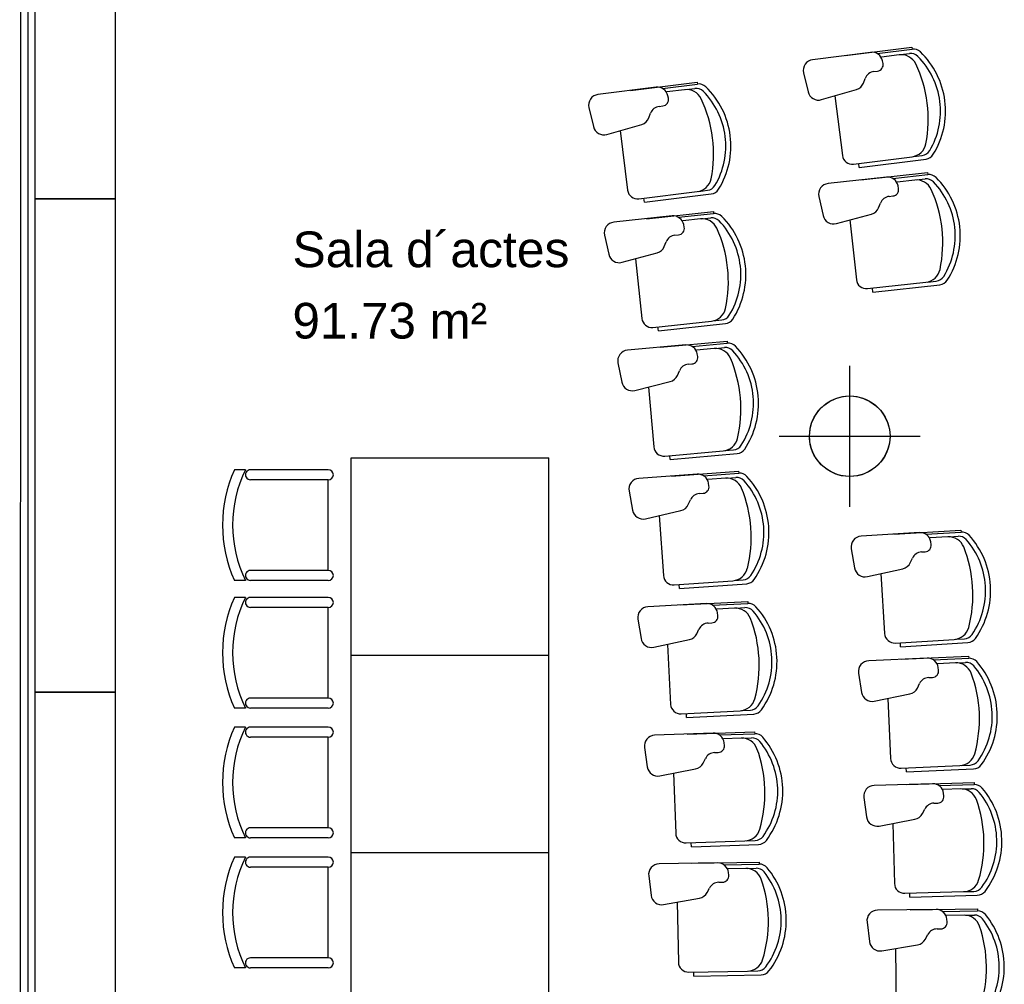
# Model space of a CAD drawing. Header units: metres. Extents: x -1 to 438, y -6 to 57.
# Tile 4 of 31: x 391.66 to 396.54, y 20.57 to 25.36. Entities that reach past the tile are written whole.
import ezdxf

# ---------------------------------------------------------------- set-up
doc = ezdxf.new("R2010")
doc.units = ezdxf.units.M
doc.linetypes.add('CONTINUA', pattern=[0])
for name, color, linetype, lineweight in [('PB LOCALS', 7, 'CONTINUA', 25), ('PB MOBLES', 7, 'CONTINUA', 25), ('PB MURS++', 7, 'CONTINUA', 25), ('PSC MURS ACTUAL', 7, 'CONTINUA', 25)]:
    doc.layers.add(name, color=color, linetype=linetype, lineweight=lineweight)
doc.styles.add('ARIAL', font='arial.ttf')

msp = doc.modelspace()

# ---------------------------------------------------------------- linework, layer by layer
at = {"layer": 'PB LOCALS', "color": 7, "linetype": 'CONTINUA', "lineweight": 25, "transparency": 33554687}
for p, q in [((391.69645, 26.95078), (391.69645, 14.05078)), ((395.64789, 23.44399), (395.67645, 23.46398)), ((395.67645, 23.46398), (395.70805, 23.47872)), ((395.70805, 23.47872), (395.74172, 23.48774)), ((395.74172, 23.48774), (395.77645, 23.49078)), ((395.77645, 23.49078), (395.81118, 23.48774)), ((395.81118, 23.48774), (395.84485, 23.47872)), ((395.84485, 23.47872), (395.87645, 23.46398)), ((395.87645, 23.46398), (395.90501, 23.44399)), ((395.60324, 23.39078), (395.62324, 23.41934)), ((395.62324, 23.41934), (395.64789, 23.44399)), ((395.90501, 23.44399), (395.92966, 23.41934)), ((395.92966, 23.41934), (395.94965, 23.39078)), ((395.58851, 23.35918), (395.60324, 23.39078)), ((395.94965, 23.39078), (395.96439, 23.35918)), ((395.57645, 23.29078), (395.57949, 23.32551)), ((395.57949, 23.32551), (395.58851, 23.35918)), ((395.96439, 23.35918), (395.97341, 23.32551)), ((395.97341, 23.32551), (395.97645, 23.29078)), ((395.57686, 23.29078), (395.57645, 23.29078)), ((395.57686, 23.27797), (395.57686, 23.29078)), ((395.58014, 23.25255), (395.57686, 23.27797)), ((395.97645, 23.29078), (395.97341, 23.25605)), ((395.58664, 23.22776), (395.58014, 23.25255)), ((395.59626, 23.204), (395.58664, 23.22776)), ((395.96439, 23.22238), (395.94965, 23.19078)), ((395.97341, 23.25605), (395.96439, 23.22238)), ((395.60883, 23.18167), (395.59626, 23.204)), ((395.62416, 23.16113), (395.60883, 23.18167)), ((395.94965, 23.19078), (395.92966, 23.16222)), ((395.64199, 23.14272), (395.62416, 23.16113)), ((395.66203, 23.12674), (395.64199, 23.14272)), ((395.68394, 23.11346), (395.66203, 23.12674)), ((395.90501, 23.13757), (395.87645, 23.11757)), ((395.92966, 23.16222), (395.90501, 23.13757)), ((395.70738, 23.10309), (395.68394, 23.11346)), ((395.73195, 23.09579), (395.70738, 23.10309)), ((395.75725, 23.0917), (395.73195, 23.09579)), ((395.77645, 23.09109), (395.75725, 23.0917)), ((395.81118, 23.09382), (395.77645, 23.09078)), ((395.77645, 23.09078), (395.77645, 23.09109)), ((395.84485, 23.10284), (395.81118, 23.09382)), ((395.87645, 23.11757), (395.84485, 23.10284))]:
    msp.add_line(p, q, dxfattribs=at)
at = {"layer": 'PB MOBLES', "color": 180, "linetype": 'CONTINUA', "transparency": 33554687}
for p, q in [((395.75294, 25.18074), (396.08465, 25.22272)), ((395.75294, 25.18074), (396.08465, 25.22272)), ((396.08465, 25.22272), (396.08591, 25.2128)), ((395.8802, 25.19666), (395.59198, 25.16018)), ((395.91199, 25.19079), (396.08591, 25.2128)), ((396.02162, 25.1845), (395.93412, 25.17343)), ((396.02885, 25.18542), (396.0725, 25.19094)), ((395.94165, 25.14173), (395.93899, 25.15463)), ((395.54693, 25.09499), (395.56961, 25.00053)), ((395.89614, 25.1014), (395.91443, 25.1037)), ((394.68757, 25.00784), (395.01933, 25.04947)), ((394.68757, 25.00784), (395.01933, 25.04947)), ((394.84663, 25.01772), (395.02057, 25.03955)), ((395.01933, 25.04947), (395.02057, 25.03955)), ((395.84429, 25.04447), (395.85304, 25.06751)), ((394.81485, 25.02362), (394.52659, 24.98745)), ((394.95625, 25.01132), (394.86875, 25.00034)), ((394.87623, 24.96863), (394.87359, 24.98153)), ((394.96348, 25.01222), (395.00714, 25.0177)), ((395.6362, 24.96187), (395.80942, 25.01228)), ((395.70231, 24.98111), (395.73977, 24.68516)), ((394.83068, 24.92835), (394.84898, 24.93063)), ((394.48147, 24.9223), (394.50405, 24.82782)), ((394.77877, 24.87147), (394.78755, 24.89451)), ((394.5706, 24.78909), (394.74387, 24.83932)), ((394.63673, 24.80826), (394.67388, 24.51227)), ((396.09288, 24.67945), (396.13654, 24.68498)), ((395.79565, 24.64184), (396.08566, 24.67854)), ((395.82326, 24.62517), (395.82075, 24.64501)), ((395.82326, 24.62517), (396.15497, 24.66715)), ((395.83064, 24.56334), (396.16301, 24.59975)), ((395.83064, 24.56334), (396.16301, 24.59975)), ((395.98983, 24.57072), (396.1641, 24.58981)), ((396.16301, 24.59975), (396.1641, 24.58981)), ((395.95815, 24.57712), (395.66935, 24.54549)), ((396.09934, 24.56259), (396.01167, 24.55299)), ((396.10658, 24.56339), (396.15032, 24.56818)), ((394.72971, 24.46889), (395.01976, 24.50529)), ((394.7573, 24.45219), (395.08906, 24.49383)), ((395.02698, 24.50619), (395.07064, 24.51167)), ((396.01866, 24.52117), (396.01622, 24.53411)), ((394.7573, 24.45219), (394.75481, 24.47204)), ((395.62321, 24.48106), (395.6443, 24.38623)), ((395.91968, 24.42555), (395.92882, 24.44845)), ((395.97248, 24.48161), (395.99081, 24.4836)), ((394.76687, 24.37083), (395.09931, 24.40654)), ((394.76687, 24.37083), (395.09931, 24.40654)), ((394.92607, 24.37788), (395.10038, 24.3966)), ((395.09931, 24.40654), (395.10038, 24.3966)), ((395.71024, 24.34646), (395.88428, 24.39395)), ((394.8944, 24.38435), (394.60554, 24.35332)), ((395.03557, 24.36952), (394.94788, 24.3601)), ((394.9548, 24.32827), (394.95238, 24.34122)), ((395.04281, 24.3703), (395.08656, 24.375)), ((395.77666, 24.36459), (395.80914, 24.06805)), ((394.90854, 24.28881), (394.92687, 24.29076)), ((394.55927, 24.28899), (394.58016, 24.19412)), ((394.85562, 24.23286), (394.86481, 24.25574)), ((394.64601, 24.15421), (394.82015, 24.20134)), ((394.71247, 24.1722), (394.74433, 23.87559)), ((395.86429, 24.0238), (396.15487, 24.05563)), ((396.16211, 24.05642), (396.20586, 24.06121)), ((395.89162, 24.00667), (395.88944, 24.02655)), ((395.89162, 24.00667), (396.22398, 24.04308)), ((394.79939, 23.83122), (395.09004, 23.86244)), ((395.09727, 23.86322), (395.14103, 23.86792)), ((394.82667, 23.81404), (394.82454, 23.83392)), ((394.82667, 23.81404), (395.15912, 23.84975)), ((394.83479, 23.73252), (395.16781, 23.76229)), ((394.83479, 23.73252), (395.16781, 23.76229)), ((395.16781, 23.76229), (395.1687, 23.75233)), ((394.96254, 23.74376), (394.67317, 23.71789)), ((394.99409, 23.73672), (395.1687, 23.75233)), ((395.10342, 23.72642), (395.01558, 23.71856)), ((395.11067, 23.72707), (395.1545, 23.73098)), ((395.02193, 23.68661), (395.01974, 23.6996)), ((394.62576, 23.65439), (394.64496, 23.55916)), ((394.92106, 23.59298), (394.93066, 23.6157)), ((394.97497, 23.64798), (394.99334, 23.64961)), ((394.71009, 23.51808), (394.88504, 23.5621)), ((394.77686, 23.53488), (394.80342, 23.23776)), ((394.85768, 23.19241), (395.14884, 23.21844)), ((395.15609, 23.21909), (395.19992, 23.22301)), ((393.30202, 22.20337), (393.30202, 23.18337)), ((393.30202, 23.18337), (394.28202, 23.18337)), ((394.28202, 22.20337), (394.28202, 23.18337)), ((394.88466, 23.17474), (394.88287, 23.19466)), ((394.88466, 23.17474), (395.21768, 23.20452)), ((392.77692, 23.1246), (392.72172, 23.1246)), ((393.18814, 23.1246), (392.80192, 23.1246)), ((393.18814, 23.0746), (392.80192, 23.0746)), ((393.18814, 22.6246), (393.18814, 23.0746)), ((395.01925, 23.10205), (394.72946, 23.08135)), ((394.89131, 23.09309), (395.22482, 23.11693)), ((394.89131, 23.09309), (395.22482, 23.11693)), ((395.05067, 23.09446), (395.22553, 23.10695)), ((395.15979, 23.0822), (395.07182, 23.07592)), ((395.16706, 23.08272), (395.21095, 23.08586)), ((395.22482, 23.11693), (395.22553, 23.10695)), ((395.07761, 23.04385), (395.07565, 23.05688)), ((394.68093, 23.0187), (394.69842, 22.92315)), ((394.97509, 22.95204), (394.98509, 22.97458)), ((395.02997, 23.00607), (395.04836, 23.00737)), ((394.76281, 22.88092), (394.93852, 22.92181)), ((394.82987, 22.89652), (394.85113, 22.59897)), ((395.99462, 22.80452), (396.32834, 22.82506)), ((395.99462, 22.80452), (396.32834, 22.82506)), ((396.32834, 22.82506), (396.32896, 22.81507)), ((396.12264, 22.81222), (395.83267, 22.79438)), ((396.15398, 22.80431), (396.32896, 22.81507)), ((396.26298, 22.79098), (396.17495, 22.78556)), ((396.27025, 22.79142), (396.31417, 22.79413)), ((395.78351, 22.73222), (395.80006, 22.63649)), ((396.18042, 22.75344), (396.17859, 22.76649)), ((396.077, 22.66265), (396.08722, 22.68509)), ((396.13241, 22.71613), (396.15081, 22.71725)), ((395.86402, 22.59363), (396.04013, 22.63277)), ((393.18814, 22.6246), (392.80192, 22.6246)), ((395.93124, 22.60857), (395.94956, 22.31082)), ((392.77692, 22.5746), (392.72172, 22.5746)), ((393.18814, 22.5746), (392.80192, 22.5746)), ((394.90457, 22.55266), (395.19615, 22.5735)), ((394.93123, 22.53452), (394.9298, 22.55447)), ((394.93123, 22.53452), (395.26473, 22.55835)), ((395.20341, 22.57402), (395.2473, 22.57715)), ((392.77692, 22.49074), (392.72172, 22.49074)), ((393.18814, 22.49074), (392.80192, 22.49074)), ((393.18814, 22.44074), (392.80192, 22.44074)), ((393.18814, 21.99074), (393.18814, 22.44074)), ((395.0645, 22.45944), (394.77439, 22.4439)), ((394.93643, 22.45276), (395.2703, 22.47064)), ((394.93643, 22.45276), (395.2703, 22.47064)), ((395.09578, 22.45128), (395.27084, 22.46066)), ((395.20467, 22.43709), (395.1166, 22.43237)), ((395.21194, 22.43747), (395.25588, 22.43983)), ((395.2703, 22.47064), (395.27084, 22.46066)), ((395.12181, 22.40021), (395.12009, 22.41327)), ((394.72475, 22.38214), (394.74054, 22.28629)), ((395.07351, 22.36328), (395.09192, 22.36425)), ((395.01767, 22.31024), (395.02807, 22.3326)), ((394.80416, 22.24291), (394.98057, 22.28066)), ((394.87149, 22.25732), (394.88744, 21.95944)), ((396.00253, 22.26399), (396.2943, 22.28194)), ((396.02901, 22.24558), (396.02778, 22.26554)), ((396.02901, 22.24558), (396.36274, 22.26611)), ((396.30157, 22.28239), (396.34549, 22.28509)), ((393.30202, 22.20337), (394.28202, 22.20337)), ((393.30202, 21.22337), (393.30202, 22.20337)), ((393.30202, 22.20337), (394.28202, 22.20337)), ((394.28202, 21.22337), (394.28202, 22.20337)), ((396.0324, 22.1834), (396.36642, 22.19833)), ((396.0324, 22.1834), (396.36642, 22.19833)), ((396.36642, 22.19833), (396.36687, 22.18834)), ((396.16053, 22.18895), (395.8703, 22.17597)), ((396.19173, 22.18051), (396.36687, 22.18834)), ((396.3005, 22.16535), (396.21239, 22.16142)), ((396.21731, 22.12921), (396.21571, 22.14228)), ((396.30777, 22.16568), (396.35173, 22.16764)), ((395.82011, 22.11465), (395.83505, 22.01866)), ((396.16868, 22.09271), (396.1871, 22.09352)), ((396.11238, 22.04017), (396.12298, 22.06243)), ((395.89828, 21.97473), (396.07502, 22.01091)), ((393.18814, 21.99074), (392.80192, 21.99074)), ((395.96574, 21.98854), (395.97906, 21.69053)), ((392.77692, 21.94074), (392.72172, 21.94074)), ((393.18814, 21.94074), (392.80192, 21.94074)), ((394.94004, 21.91218), (395.23195, 21.92782)), ((394.96637, 21.89356), (394.9653, 21.91354)), ((394.96637, 21.89356), (395.30025, 21.91144)), ((395.23922, 21.9282), (395.28316, 21.93056)), ((392.77692, 21.84641), (392.72172, 21.84641)), ((393.18814, 21.84641), (392.80192, 21.84641)), ((395.09829, 21.81612), (394.80795, 21.80576)), ((394.97011, 21.81173), (395.30426, 21.82365)), ((394.97011, 21.81173), (395.30426, 21.82365)), ((395.12942, 21.80741), (395.30461, 21.81366)), ((395.30426, 21.82365), (395.30461, 21.81366)), ((393.18814, 21.79641), (392.80192, 21.79641)), ((393.18814, 21.34641), (393.18814, 21.79641)), ((395.23804, 21.79127), (395.1499, 21.78813)), ((395.15453, 21.75588), (395.15304, 21.76896)), ((395.24531, 21.79153), (395.28929, 21.7931)), ((394.75721, 21.74489), (394.77129, 21.64877)), ((395.10558, 21.71982), (395.124, 21.72046)), ((395.0488, 21.66778), (395.0596, 21.68995)), ((396.03124, 21.64281), (396.32327, 21.65586)), ((396.33054, 21.65619), (396.3745, 21.65815)), ((394.83412, 21.60427), (395.01118, 21.63887)), ((394.9017, 21.61747), (394.91234, 21.31936)), ((396.0574, 21.62396), (396.05651, 21.64394)), ((396.0574, 21.62396), (396.39142, 21.63889)), ((396.18795, 21.56513), (395.89754, 21.55703)), ((396.05975, 21.56173), (396.39397, 21.57105)), ((396.05975, 21.56173), (396.39397, 21.57105)), ((396.21901, 21.55617), (396.39425, 21.56106)), ((396.39397, 21.57105), (396.39425, 21.56106)), ((396.3275, 21.53919), (396.23934, 21.53673)), ((396.24372, 21.50445), (396.24234, 21.51755)), ((396.33478, 21.53939), (396.37877, 21.54062)), ((395.84633, 21.49655), (395.85965, 21.40033)), ((396.19449, 21.46877), (396.21292, 21.46927)), ((396.13731, 21.41718), (396.14828, 21.43926)), ((395.92214, 21.35534), (396.09947, 21.38856)), ((395.98982, 21.36802), (395.99814, 21.06983)), ((393.18814, 21.34641), (392.80192, 21.34641)), ((392.77692, 21.29641), (392.72172, 21.29641)), ((393.18814, 21.29641), (392.80192, 21.29641)), ((394.96409, 21.27117), (395.25622, 21.28159)), ((394.99008, 21.25209), (394.98937, 21.27207)), ((394.99008, 21.25209), (395.32423, 21.26401)), ((395.2635, 21.28185), (395.30748, 21.28342)), ((393.30202, 20.24337), (393.30202, 21.22337)), ((393.30202, 21.22337), (394.28202, 21.22337)), ((393.30202, 21.22337), (394.28202, 21.22337)), ((394.28202, 20.24337), (394.28202, 21.22337)), ((392.77692, 21.20071), (392.72172, 21.20071)), ((393.18814, 21.20071), (392.80192, 21.20071)), ((395.1206, 21.1723), (394.83012, 21.16712)), ((394.99236, 21.1702), (395.32667, 21.17616)), ((394.99236, 21.1702), (395.32667, 21.17616)), ((395.15156, 21.16303), (395.32684, 21.16616)), ((395.32667, 21.17616), (395.32684, 21.16616)), ((393.18814, 21.15071), (392.80192, 21.15071)), ((393.18814, 20.70071), (393.18814, 21.15071)), ((395.25988, 21.14496), (395.1717, 21.14339)), ((395.17576, 21.11106), (395.1745, 21.12418)), ((395.26716, 21.14509), (395.31116, 21.14588)), ((394.7783, 21.10716), (394.79066, 21.01081)), ((395.12617, 21.07588), (395.1446, 21.0762)), ((395.06848, 21.02487), (395.07967, 21.04684)), ((396.04951, 21.02124), (396.34172, 21.02939)), ((396.07536, 21.00195), (396.0748, 21.02194)), ((396.349, 21.02959), (396.39298, 21.03082)), ((394.8527, 20.9652), (395.03034, 20.99663)), ((394.9205, 20.97719), (394.92582, 20.67893)), ((396.07536, 21.00195), (396.40958, 21.01127)), ((396.2049, 20.94094), (395.91439, 20.93771)), ((396.07665, 20.9397), (396.41099, 20.9434)), ((396.07665, 20.9397), (396.41099, 20.9434)), ((396.2358, 20.93146), (396.4111, 20.93341)), ((396.41099, 20.9434), (396.4111, 20.93341)), ((395.86217, 20.87811), (395.87388, 20.78167)), ((396.34399, 20.91266), (396.2558, 20.91168)), ((396.25965, 20.87933), (396.25848, 20.89245)), ((396.35128, 20.91274), (396.39528, 20.91323)), ((396.20982, 20.84448), (396.22825, 20.84467)), ((396.15179, 20.79386), (396.16312, 20.81575)), ((395.93561, 20.73564), (396.11346, 20.76588)), ((396.00349, 20.74718), (396.0068, 20.44889)), ((393.18814, 20.70071), (392.80192, 20.70071)), ((392.77692, 20.65071), (392.72172, 20.65071)), ((393.18814, 20.65071), (392.80192, 20.65071)), ((394.9767, 20.62983), (395.26898, 20.63504)), ((395.00235, 20.61029), (395.00199, 20.63028)), ((395.27626, 20.63517), (395.32025, 20.63596)), ((395.00235, 20.61029), (395.33665, 20.61625))]:
    msp.add_line(p, q, dxfattribs=at)
at = {"layer": 'PB MOBLES', "linetype": 'CONTINUA', "transparency": 33554687}
for points in [[(391.73178, 26.91955), (391.73178, 24.46955), (392.13178, 24.46955), (392.13178, 26.91955), (391.73178, 26.91955)], [(391.73178, 24.46955), (391.73178, 22.01955), (392.13178, 22.01955), (392.13178, 24.46955), (391.73178, 24.46955)], [(391.73178, 22.01955), (391.73178, 19.86955), (392.13178, 19.86955), (392.13178, 22.01955), (391.73178, 22.01955)]]:
    msp.add_lwpolyline(points, close=True, dxfattribs=at)
at = {"layer": 'PB MOBLES', "color": 180, "linetype": 'CONTINUA', "transparency": 33554687}
for centre, radius, start, end in [((395.88688, 25.14388), 0.0532, 11.65169, 97.21288), ((396.03167, 25.10513), 0.08, 25.45478, 97.21288), ((396.07878, 25.14134), 0.05, 45.15368, 97.21288), ((396.09219, 25.16319), 0.05, 46.09805, 97.21288), ((395.84365, 24.90494), 0.38342, 7.21288, 45.15368), ((395.84365, 24.90494), 0.40842, 7.21288, 46.09805), ((395.59866, 25.10741), 0.0532, 97.21288, 193.50027), ((395.91046, 25.1353), 0.03184, 277.16339, 11.65169), ((395.53114, 24.86688), 0.63435, 7.07978, 25.45478), ((395.90277, 25.04862), 0.0532, 97.16339, 159.19937), ((394.82147, 24.97084), 0.0532, 11.59158, 97.15277), ((395.0268, 24.98993), 0.05, 46.03795, 97.15278), ((394.77799, 24.73195), 0.40842, 7.15278, 46.03795), ((395.79456, 25.06336), 0.0532, 286.22515, 339.19937), ((394.53321, 24.93467), 0.0532, 97.15277, 193.44017), ((394.96622, 24.93194), 0.08, 25.39467, 97.15277), ((395.01337, 24.96809), 0.05, 45.09358, 97.15278), ((394.77799, 24.73195), 0.38342, 7.15278, 45.09358), ((395.62134, 25.01295), 0.0532, 193.50027, 286.22515), ((394.83726, 24.87556), 0.0532, 97.10328, 159.13926), ((394.84504, 24.96223), 0.03184, 277.10328, 11.59158), ((394.46543, 24.69421), 0.63435, 7.01967, 25.39467), ((395.53151, 24.86395), 0.63435, 348.97099, 7.34599), ((395.84365, 24.90494), 0.38342, 329.27208, 7.21288), ((395.84365, 24.90494), 0.40842, 328.32771, 7.21288), ((394.72906, 24.89041), 0.0532, 286.16505, 339.13926), ((394.55579, 24.84018), 0.0532, 193.44017, 286.16505), ((394.77799, 24.73195), 0.38342, 329.21197, 7.15278), ((394.77799, 24.73195), 0.40842, 328.2676, 7.15278), ((394.4658, 24.69128), 0.63435, 348.91088, 7.28588), ((396.07561, 24.7579), 0.08, 277.21288, 348.97099), ((395.78937, 24.69144), 0.05, 187.21288, 277.21288), ((396.13026, 24.73458), 0.05, 277.21288, 329.27208), ((396.14869, 24.71675), 0.05, 277.21288, 328.32771), ((396.16954, 24.5401), 0.05, 45.13634, 96.25116), ((395.0098, 24.58466), 0.08, 277.15278, 348.91088), ((395.06442, 24.56128), 0.05, 277.15277, 329.21197), ((395.67514, 24.49261), 0.0532, 96.25116, 192.53855), ((395.96394, 24.52424), 0.0532, 10.68997, 96.25116), ((396.10805, 24.48307), 0.08, 24.49306, 96.25116), ((396.15577, 24.51847), 0.05, 44.19197, 96.25116), ((395.9167, 24.28606), 0.38342, 6.25116, 44.19197), ((395.9167, 24.28606), 0.40842, 6.25116, 45.13634), ((394.72349, 24.5185), 0.05, 187.15278, 277.15278), ((395.08283, 24.54344), 0.05, 277.15278, 328.2676), ((395.98737, 24.51526), 0.03184, 276.20167, 10.68997), ((395.60359, 24.25325), 0.63435, 6.11806, 24.49306), ((395.97823, 24.42873), 0.0532, 96.20167, 158.23765), ((395.10572, 24.34689), 0.05, 45.01612, 96.13095), ((395.87027, 24.44528), 0.0532, 285.26343, 338.23765), ((394.61122, 24.30043), 0.0532, 96.13095, 192.41834), ((394.90009, 24.33146), 0.0532, 10.56976, 96.13095), ((395.04411, 24.28998), 0.08, 24.37285, 96.13095), ((395.0919, 24.32529), 0.05, 44.07175, 96.13095), ((394.85235, 24.09338), 0.38342, 6.13095, 44.07175), ((394.85235, 24.09338), 0.40842, 6.13095, 45.01612), ((395.69623, 24.39778), 0.0532, 192.53855, 285.26343), ((394.9235, 24.32243), 0.03184, 276.08145, 10.56976), ((394.53917, 24.06122), 0.63435, 5.99785, 24.37285), ((395.60391, 24.25032), 0.63435, 348.00927, 6.38427), ((395.9167, 24.28606), 0.38342, 328.31036, 6.25116), ((395.9167, 24.28606), 0.40842, 327.36599, 6.25116), ((394.91417, 24.23591), 0.0532, 96.08145, 158.11744), ((394.63211, 24.20556), 0.0532, 192.41834, 285.14322), ((394.80625, 24.25269), 0.0532, 285.14322, 338.11744), ((394.53948, 24.05829), 0.63435, 347.88905, 6.26405), ((394.85235, 24.09338), 0.38342, 328.19015, 6.13095), ((394.85235, 24.09338), 0.40842, 327.24578, 6.13095), ((396.14616, 24.13515), 0.08, 276.25116, 348.00927), ((395.85885, 24.0735), 0.05, 186.25116, 276.25116), ((396.20041, 24.11091), 0.05, 276.25116, 328.31036), ((396.21854, 24.09278), 0.05, 276.25116, 327.36599), ((395.08149, 23.94198), 0.08, 276.13095, 347.88905), ((394.79405, 23.88093), 0.05, 186.13095, 276.13095), ((395.13569, 23.91763), 0.05, 276.13095, 328.19015), ((395.15378, 23.89946), 0.05, 276.13095, 327.24578), ((394.67791, 23.6649), 0.0532, 95.10913, 191.39652), ((394.96728, 23.69077), 0.0532, 9.54793, 95.10912), ((395.11054, 23.64673), 0.08, 23.35102, 95.10913), ((395.15895, 23.68118), 0.05, 43.04993, 95.10912), ((395.17316, 23.70253), 0.05, 43.9943, 95.10913), ((394.91531, 23.45358), 0.38342, 5.10912, 43.04993), ((394.91531, 23.45358), 0.40842, 5.10912, 43.9943), ((394.99053, 23.68132), 0.03184, 275.05963, 9.54793), ((394.6016, 23.42701), 0.63435, 4.97602, 23.35102), ((394.97966, 23.59499), 0.0532, 95.05963, 157.09561), ((394.69711, 23.56967), 0.0532, 191.39652, 284.1214), ((394.87206, 23.61369), 0.0532, 284.1214, 337.09561), ((394.60187, 23.42408), 0.63435, 346.86723, 5.24223), ((394.91531, 23.45358), 0.38342, 327.16832, 5.10912), ((394.91531, 23.45358), 0.40842, 326.22395, 5.10912), ((395.14171, 23.29813), 0.08, 275.10913, 346.86723), ((394.85323, 23.24221), 0.05, 185.10912, 275.10912), ((395.19547, 23.27281), 0.05, 275.10913, 327.16832), ((395.21323, 23.25432), 0.05, 275.10913, 326.22395), ((393.33791, 22.84959), 0.67477, 155.94939, 204.05061), ((393.33791, 22.84959), 0.62477, 153.886, 206.114), ((392.80192, 23.09959), 0.025, 89.99934, 270.00007), ((393.18814, 23.09959), 0.025, 269.99997, 89.99949), ((394.73326, 23.02828), 0.0532, 94.0873, 190.37469), ((395.02304, 23.04899), 0.0532, 8.52611, 94.0873), ((395.1655, 23.00241), 0.08, 22.3292, 94.0873), ((395.21451, 23.03599), 0.05, 42.0281, 94.0873), ((395.22909, 23.05708), 0.05, 42.97247, 94.0873), ((394.96685, 22.81276), 0.38342, 4.0873, 42.0281), ((394.96685, 22.81276), 0.40842, 4.0873, 42.97247), ((395.04612, 23.03913), 0.03184, 274.0378, 8.52611), ((394.65272, 22.79179), 0.63435, 3.9542, 22.3292), ((395.03371, 22.953), 0.0532, 94.0378, 156.07379), ((394.75075, 22.93273), 0.0532, 190.37469, 283.09957), ((394.92646, 22.97362), 0.0532, 283.09957, 336.07379), ((394.65293, 22.78886), 0.63435, 345.8454, 4.2204), ((394.96685, 22.81276), 0.38342, 326.1465, 4.0873), ((394.96685, 22.81276), 0.40842, 325.20213, 4.0873), ((395.83593, 22.74128), 0.0532, 93.52089, 189.80828), ((396.12591, 22.75912), 0.0532, 7.9597, 93.52089), ((396.2679, 22.71113), 0.08, 21.76279, 93.52089), ((396.31724, 22.74422), 0.05, 41.46169, 93.52089), ((396.33203, 22.76517), 0.05, 42.40606, 93.52089), ((396.06738, 22.52346), 0.38342, 3.52089, 41.46169), ((396.06738, 22.52346), 0.40842, 3.52089, 42.40606), ((396.14888, 22.74903), 0.03184, 273.4714, 7.9597), ((395.75306, 22.5056), 0.63435, 3.38779, 21.76279), ((396.13563, 22.66303), 0.0532, 93.4714, 155.50738), ((395.19044, 22.6533), 0.08, 274.0873, 345.8454), ((395.85248, 22.64556), 0.0532, 189.80828, 282.53316), ((396.02859, 22.6847), 0.0532, 282.53316, 335.50738), ((392.80192, 22.59959), 0.025, 90.00011, 270.00055), ((393.18814, 22.59959), 0.025, 270, 90), ((394.901, 22.60254), 0.05, 184.0873, 274.0873), ((395.24374, 22.62703), 0.05, 274.0873, 326.1465), ((395.26117, 22.60822), 0.05, 274.0873, 325.20213), ((395.75324, 22.50265), 0.63435, 345.27899, 3.65399), ((396.06738, 22.52346), 0.38342, 325.58009, 3.52089), ((396.06738, 22.52346), 0.40842, 324.63572, 3.52089), ((393.33791, 22.21574), 0.67477, 155.94939, 204.05061), ((393.33791, 22.21574), 0.62477, 153.886, 206.114), ((392.80192, 22.46574), 0.025, 89.99934, 270.00007), ((393.18814, 22.46574), 0.025, 269.99997, 89.99949), ((394.77724, 22.39078), 0.0532, 93.06548, 189.35287), ((395.06735, 22.40632), 0.0532, 7.50428, 93.06548), ((395.20895, 22.3572), 0.08, 21.30737, 93.06547), ((395.25856, 22.3899), 0.05, 41.00628, 93.06547), ((395.27351, 22.41073), 0.05, 41.95065, 93.06547), ((395.00695, 22.17113), 0.40842, 3.06548, 41.95065), ((395.09024, 22.39605), 0.03184, 273.01598, 7.50428), ((394.6925, 22.15577), 0.63435, 2.93237, 21.30737), ((395.00695, 22.17113), 0.38342, 3.06548, 41.00628), ((395.07631, 22.31016), 0.0532, 93.01598, 155.05196), ((396.28939, 22.36179), 0.08, 273.52089, 345.27899), ((394.96944, 22.33268), 0.0532, 282.07775, 335.05196), ((395.99946, 22.31389), 0.05, 183.52089, 273.52089), ((396.34242, 22.33499), 0.05, 273.52089, 325.58009), ((396.35967, 22.31602), 0.05, 273.52089, 324.63572), ((394.79303, 22.29493), 0.0532, 189.35287, 282.07775), ((395.00695, 22.17113), 0.38342, 325.12467, 3.06548), ((395.00695, 22.17113), 0.40842, 324.1803, 3.06548), ((394.69266, 22.15282), 0.63435, 344.82358, 3.19858), ((395.87267, 22.12283), 0.0532, 92.55917, 188.84656), ((396.16291, 22.1358), 0.0532, 6.99798, 92.55917), ((396.30407, 22.08543), 0.08, 20.80107, 92.55917), ((396.35396, 22.11769), 0.05, 40.49998, 92.55917), ((396.3691, 22.13839), 0.05, 41.44435, 92.55917), ((396.10043, 21.90116), 0.38342, 2.55917, 40.49998), ((396.10043, 21.90116), 0.40842, 2.55917, 41.44435), ((396.17101, 22.03956), 0.0532, 92.50968, 154.54566), ((396.18571, 22.12533), 0.03184, 272.50968, 6.99798), ((395.78586, 21.88857), 0.63435, 2.42607, 20.80107), ((395.88761, 22.02684), 0.0532, 188.84656, 281.57144), ((396.06435, 22.06303), 0.0532, 281.57144, 334.54566), ((392.80192, 21.96574), 0.025, 90.00011, 270.00055), ((393.18814, 21.96574), 0.025, 270, 90), ((394.93737, 21.96211), 0.05, 183.06548, 273.06547), ((395.22767, 22.0077), 0.08, 273.06548, 344.82358), ((395.28048, 21.98049), 0.05, 273.06547, 325.12467), ((395.29758, 21.96137), 0.05, 273.06547, 324.1803), ((395.78599, 21.88563), 0.63435, 344.31728, 2.69228), ((396.10043, 21.90116), 0.38342, 324.61837, 2.55917), ((396.10043, 21.90116), 0.40842, 323.674, 2.55917), ((393.33791, 21.57141), 0.67477, 155.94939, 204.05061), ((393.33791, 21.57141), 0.62477, 153.886, 206.114), ((392.80192, 21.82141), 0.025, 89.99934, 270.00007), ((393.18814, 21.82141), 0.025, 269.99997, 89.99949), ((394.80985, 21.7526), 0.0532, 92.04365, 188.33104), ((395.10019, 21.76296), 0.0532, 6.48246, 92.04365), ((395.3064, 21.76369), 0.05, 40.92882, 92.04365), ((395.12289, 21.75228), 0.03184, 271.99415, 6.48246), ((395.24089, 21.71132), 0.08, 20.28555, 92.04365), ((395.29107, 21.74313), 0.05, 39.98445, 92.04365), ((395.0356, 21.52888), 0.38342, 2.04365, 39.98445), ((395.0356, 21.52888), 0.40842, 2.04365, 40.92882), ((395.10743, 21.66665), 0.0532, 91.99415, 154.03014), ((394.72093, 21.51913), 0.63435, 1.91055, 20.28555), ((396.3197, 21.73578), 0.08, 272.55917, 344.31728), ((395.00098, 21.69108), 0.0532, 281.05592, 334.03014), ((396.02901, 21.69276), 0.05, 182.55917, 272.55917), ((396.37227, 21.7081), 0.05, 272.55917, 324.61837), ((396.38919, 21.68884), 0.05, 272.55917, 323.674), ((394.82392, 21.65648), 0.0532, 188.33104, 281.05592), ((395.89902, 21.50385), 0.0532, 91.59746, 187.88485), ((396.18944, 21.51195), 0.0532, 6.03627, 91.59746), ((396.39564, 21.51108), 0.05, 40.48263, 91.59746), ((394.72103, 21.51619), 0.63435, 343.80175, 2.17675), ((395.0356, 21.52888), 0.38342, 324.10285, 2.04365), ((395.0356, 21.52888), 0.40842, 323.15848, 2.04365), ((396.32973, 21.45922), 0.08, 19.83935, 91.59746), ((396.38016, 21.49064), 0.05, 39.53826, 91.59746), ((396.12303, 21.27839), 0.38342, 1.59746, 39.53826), ((396.12303, 21.27839), 0.40842, 1.59746, 40.48263), ((396.19593, 21.41559), 0.0532, 91.54796, 153.58395), ((396.21206, 21.5011), 0.03184, 271.54796, 6.03627), ((395.80829, 21.27108), 0.63435, 1.46435, 19.83935), ((396.08967, 21.44084), 0.0532, 280.60973, 333.58395), ((395.91235, 21.40763), 0.0532, 187.88485, 280.60973), ((392.80192, 21.32141), 0.025, 90.00011, 270.00055), ((393.18814, 21.32141), 0.025, 270, 90), ((394.96231, 21.32114), 0.05, 182.04365, 272.04365), ((395.25337, 21.36154), 0.08, 272.04365, 343.80175), ((395.30569, 21.33339), 0.05, 272.04365, 324.10285), ((395.32244, 21.31398), 0.05, 272.04365, 323.15848), ((395.80837, 21.26814), 0.63435, 343.35556, 1.73056), ((396.12303, 21.27839), 0.38342, 323.65666, 1.59746), ((396.12303, 21.27839), 0.40842, 322.71228, 1.59746), ((393.33791, 20.9257), 0.67477, 155.94939, 204.05061), ((393.33791, 20.9257), 0.62477, 153.886, 206.114), ((392.80192, 21.1757), 0.025, 89.99934, 270.00007), ((393.18814, 21.1757), 0.025, 269.99997, 89.99949), ((394.83107, 21.11393), 0.0532, 91.02182, 187.30922), ((395.12155, 21.11911), 0.0532, 5.46063, 91.02182), ((395.32774, 21.11617), 0.05, 39.907, 91.02183), ((395.26131, 21.06498), 0.08, 19.26372, 91.02183), ((395.31205, 21.09589), 0.05, 38.96263, 91.02183), ((395.0528, 20.88623), 0.38342, 1.02182, 38.96263), ((395.0528, 20.88623), 0.40842, 1.02183, 39.907), ((395.12707, 21.02269), 0.0532, 90.97233, 153.00831), ((395.14406, 21.10803), 0.03184, 270.97233, 5.46063), ((394.738, 20.88209), 0.63435, 0.88872, 19.26372), ((396.04812, 21.07122), 0.05, 181.59746, 271.59746), ((396.33949, 21.10936), 0.08, 271.59746, 343.35556), ((395.02107, 21.04901), 0.0532, 280.0341, 333.00831), ((396.39159, 21.0808), 0.05, 271.59746, 323.65666), ((396.40819, 21.06125), 0.05, 271.59746, 322.71228), ((394.84343, 21.01758), 0.0532, 187.30922, 280.0341), ((395.91498, 20.88452), 0.0532, 90.63574, 186.92313), ((396.20549, 20.88774), 0.0532, 5.07455, 90.63574), ((396.41165, 20.88341), 0.05, 39.52091, 90.63574), ((394.73805, 20.87914), 0.63435, 342.77993, 1.15493), ((395.0528, 20.88623), 0.38342, 323.08102, 1.02182), ((395.0528, 20.88623), 0.40842, 322.13665, 1.02183), ((396.22793, 20.87651), 0.03184, 270.58624, 5.07455), ((396.34488, 20.83266), 0.08, 18.87764, 90.63574), ((396.39583, 20.86323), 0.05, 38.57654, 90.63574), ((396.13517, 20.65533), 0.38342, 0.63574, 38.57654), ((396.13517, 20.65533), 0.40842, 0.63574, 39.52091), ((396.21036, 20.79129), 0.0532, 90.58624, 152.62223), ((395.82035, 20.65331), 0.63435, 0.50264, 18.87764), ((395.92669, 20.78809), 0.0532, 186.92313, 279.64801), ((396.10455, 20.81832), 0.0532, 279.64801, 332.62223), ((392.80192, 20.6757), 0.025, 90.00011, 270.00055), ((393.18814, 20.6757), 0.025, 270, 90), ((394.97581, 20.67982), 0.05, 181.02182, 271.02183), ((395.26755, 20.71503), 0.08, 271.02182, 342.77993), ((395.31936, 20.68595), 0.05, 271.02183, 323.08102), ((395.33576, 20.66624), 0.05, 271.02183, 322.13665), ((395.82039, 20.65036), 0.63435, 342.39384, 0.76884), ((396.13517, 20.65533), 0.38342, 322.69494, 0.63574), ((396.13517, 20.65533), 0.40842, 321.75057, 0.63574)]:
    msp.add_arc(centre, radius, start, end, dxfattribs=at)
at = {"layer": 'PB MURS++', "color": 7, "linetype": 'CONTINUA', "lineweight": 25, "transparency": 33554687}
for p, q in [((391.69645, 28.26078), (391.69645, 13.20078)), ((395.77645, 22.94078), (395.77645, 23.64078)), ((395.42645, 23.29078), (396.12645, 23.29078))]:
    msp.add_line(p, q, dxfattribs=at)
msp.add_circle((395.77645, 23.29078), 0.2, dxfattribs=at)
at = {"layer": 'PSC MURS ACTUAL', "color": 180, "transparency": 33554687}
msp.add_line((391.66028, 28.24847), (391.65614, 13.08947), dxfattribs=at)

# ---------------------------------------------------------------- texts
at = {"layer": 'PB LOCALS', "color": 7, "linetype": 'CONTINUA', "lineweight": 25, "transparency": 33554687, "char_height": 0.1770789, "attachment_point": 7, "style": 'ARIAL'}
for s, insert, width in [('\\W1.00;Sala d´actes', (393.01004, 24.1275), 1.4699782), ('\\W0.99;91.73 m²', (393.01004, 23.77334), 1.0672537)]:
    msp.add_mtext(s, dxfattribs=dict(at, insert=insert, width=width))

doc.saveas('drawing.dxf')
